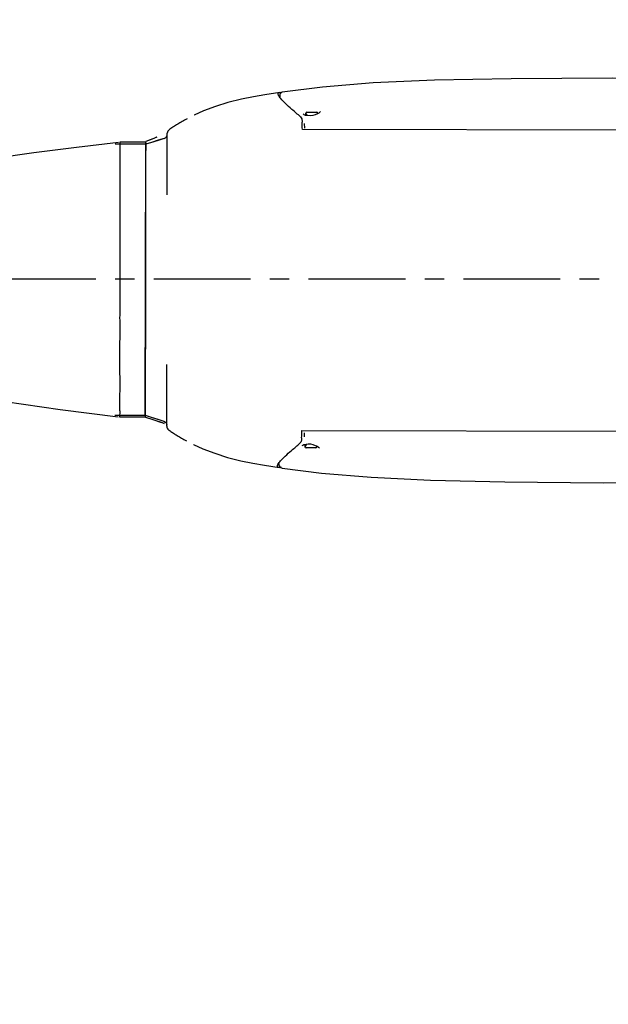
# Model space of a CAD drawing. Header units: millimetres. Extents: x 4086 to 10416, y 123 to 1549.
# Tile 229 of 256: x 9453 to 9499, y 534 to 610. Entities that reach past the tile are written whole.
import ezdxf

# ---------------------------------------------------------------- set-up
doc = ezdxf.new("R2010")
doc.units = ezdxf.units.MM
doc.linetypes.add('CENTER', pattern=[0.6, 0.375, -0.075, 0.075, -0.075])
for name, color, linetype in [('中心线', 7, 'Continuous'), ('外形图', 7, 'Continuous'), ('运动范围', 7, 'Continuous')]:
    doc.layers.add(name, color=color, linetype=linetype)
doc.styles.add('思源黑', font='SourceHanSansCN-Normal.ttf')
doc.dimstyles.new('尺寸标注_1_6比例中六弯折', dxfattribs={"dimtxt": 10, "dimasz": 8, "dimexe": 2, "dimexo": 1.5, "dimgap": 1, "dimtad": 1, "dimtih": 1, "dimtoh": 1, "dimdec": 1, "dimlfac": 6, "dimdsep": 46, "dimtxsty": '思源黑', "dimcen": 0.09, "dimadec": 0, "dimazin": 0, "dimtp": 0.01, "dimtm": 0.01, "dimtfac": 1, "dimtdec": 1, "dimtofl": 0, "dimtmove": 0, "dimatfit": 3, "dimfxl": 1, "dimtolj": 1, "dimarcsym": 0})

# ---------------------------------------------------------------- blocks, each defined once
blk = doc.blocks.new('*D680')
at = {"layer": 'Defpoints', "color": 0}
for p in [(9364.758, 590.013), (9588.057, 409.452)]:
    blk.add_point(p, dxfattribs=at)
at = {"layer": '中心线', "color": 0}
for p, q in [((9364.668, 590.013), (9364.848, 590.013)), ((9364.758, 589.923), (9364.758, 590.103))]:
    blk.add_line(p, q, dxfattribs=at)
at = {"layer": '中心线', "color": 0, "lineweight": -2}
for p in [(9594.278, 404.422), (9657.035, 383.913)]:
    blk.add_line(p, (9619.641, 383.913), dxfattribs=at)
at = {"layer": '中心线', "color": 0}
blk.add_solid([(9595.116, 405.459), (9593.439, 403.385), (9588.057, 409.452)], dxfattribs=at)
at = {"layer": '中心线', "color": 0, "insert": (9638.838, 395.282), "char_height": 10, "attachment_point": 2, "style": '思源黑'}
blk.add_mtext('\\A1;R1723', dxfattribs=at)
blk = doc.blocks.new('*D681')
at = {"layer": 'Defpoints', "color": 0}
for p in [(9406.996, 620.798), (9364.758, 590.013)]:
    blk.add_point(p, dxfattribs=at)
at = {"layer": '中心线', "color": 0, "lineweight": -2}
for p in [(9413.461, 625.51), (9494.385, 654.42)]:
    blk.add_line(p, (9453.126, 654.42), dxfattribs=at)
at = {"layer": '中心线', "color": 0}
for p, q in [((9364.668, 590.013), (9364.848, 590.013)), ((9364.758, 589.923), (9364.758, 590.103))]:
    blk.add_line(p, q, dxfattribs=at)
blk.add_solid([(9412.676, 626.588), (9414.246, 624.433), (9406.996, 620.798)], dxfattribs=at)
at = {"layer": '中心线', "color": 0, "insert": (9474.256, 665.788), "char_height": 10, "attachment_point": 2, "style": '思源黑'}
blk.add_mtext('\\A1;R313.6', dxfattribs=at)

msp = doc.modelspace()

# ---------------------------------------------------------------- linework, layer by layer
at = {"layer": '中心线', "linetype": 'CENTER', "ltscale": 20}
msp.add_line((9043.721, 589.998), (9702.299, 589.998), dxfattribs=at)
at = {"layer": '外形图', "color": 7, "linetype": 'Continuous'}
for p, q in [((9473.479, 604.275), (9473.478, 604.101)), ((9473.571, 604.435), (9473.479, 604.274)), ((9473.687, 604.47), (9473.571, 604.435)), ((9476.793, 604.856), (9473.671, 604.468)), ((9475.313, 602.745), (9475.298, 602.78)), ((9475.378, 602.701), (9475.313, 602.745)), ((9475.506, 602.663), (9475.507, 602.822)), ((9475.614, 602.647), (9475.507, 602.822)), ((9475.59, 602.905), (9476.34, 602.904)), ((9476.328, 602.746), (9476.236, 602.713)), ((9476.407, 602.778), (9476.328, 602.746)), ((9476.394, 602.773), (9476.423, 602.82)), ((9476.523, 602.841), (9476.407, 602.778)), ((9476.423, 602.787), (9476.423, 602.82)), ((9466.852, 602.68), (9466.849, 602.678)), ((9475.491, 602.665), (9475.378, 602.701)), ((9475.414, 601.659), (9475.406, 602.038)), ((9475.57, 602.652), (9475.491, 602.665)), ((9475.655, 602.643), (9475.57, 602.652)), ((9464.761, 596.546), (9464.769, 601.279)), ((9528.731, 601.479), (9475.235, 601.572)), ((9460.799, 600.431), (9460.729, 600.429)), ((9463.101, 600.427), (9460.799, 600.431)), ((9463.064, 579.427), (9463.101, 600.427)), ((9463.101, 600.382), (9463.101, 600.43)), ((9463.105, 600.428), (9463.101, 600.427)), ((9463.643, 600.595), (9463.105, 600.428)), ((9464.229, 600.779), (9463.643, 600.595)), ((9464.529, 600.875), (9464.07, 600.729)), ((9464.537, 600.878), (9464.229, 600.779)), ((9464.761, 596.516), (9464.761, 596.546)), ((9464.761, 596.497), (9464.761, 596.516)), ((9463.075, 585.881), (9463.089, 593.973)), ((9464.729, 578.569), (9464.738, 583.301)), ((9464.737, 582.768), (9464.737, 582.944)), ((9464.738, 583.331), (9464.738, 583.35)), ((9464.738, 583.301), (9464.738, 583.331)), ((9460.696, 579.433), (9460.766, 579.431)), ((9460.766, 579.431), (9463.064, 579.427)), ((9463.068, 579.425), (9463.064, 579.427)), ((9463.064, 579.427), (9463.064, 579.427)), ((9463.067, 579.426), (9463.513, 579.286)), ((9463.068, 579.425), (9463.606, 579.256)), ((9463.513, 579.286), (9464.032, 579.121)), ((9463.606, 579.256), (9464.191, 579.07)), ((9464.032, 579.121), (9464.491, 578.973)), ((9464.191, 579.07), (9464.499, 578.971)), ((9464.499, 578.971), (9464.623, 578.898)), ((9464.623, 578.898), (9464.702, 578.787)), ((9464.702, 578.787), (9464.729, 578.654)), ((9464.73, 578.895), (9464.73, 578.905)), ((9475.194, 578.239), (9525.917, 578.15)), ((9475.392, 577.765), (9475.399, 578.063)), ((9466.808, 577.16), (9466.804, 577.162)), ((9475.261, 577.109), (9475.358, 577.149)), ((9475.358, 577.149), (9475.433, 577.166)), ((9475.433, 577.166), (9475.518, 577.181)), ((9475.558, 577.186), (9475.435, 576.988)), ((9475.435, 577.167), (9475.435, 576.988)), ((9476.268, 576.904), (9475.518, 576.905)), ((9476.221, 577.094), (9476.316, 577.053)), ((9476.309, 577.056), (9476.352, 576.987)), ((9476.316, 577.053), (9476.387, 577.02)), ((9476.352, 577.037), (9476.352, 576.987)), ((9476.56, 576.869), (9476.56, 576.87)), ((9471.391, 575.713), (9472.29, 575.558)), ((9472.29, 575.558), (9473.427, 575.374)), ((9473.342, 575.615), (9473.345, 575.62)), ((9473.402, 575.677), (9473.402, 575.613)), ((9473.402, 575.622), (9473.411, 575.545)), ((9473.411, 575.545), (9473.529, 575.385)), ((9473.529, 575.385), (9473.667, 575.337)), ((9473.664, 575.338), (9473.666, 575.337))]:
    msp.add_line(p, q, dxfattribs=at)
for points in [[(9519.801, 605.12), (9514.432, 605.293), (9507.534, 605.459), (9499.262, 605.535), (9491.416, 605.499), (9485.465, 605.386), (9480.723, 605.174), (9476.793, 604.856)], [(9473.478, 604.444), (9472.34, 604.264), (9471.441, 604.111)], [(9471.441, 604.111), (9470.507, 603.926), (9469.473, 603.665), (9468.495, 603.357), (9467.571, 603.002), (9466.849, 602.678)], [(9476.632, 602.972), (9476.63, 602.955), (9476.599, 602.903), (9476.523, 602.841)], [(9466.31, 602.406), (9466.21, 602.353), (9466.113, 602.3), (9466.018, 602.247), (9465.926, 602.195), (9465.836, 602.143), (9465.748, 602.091), (9465.662, 602.04), (9465.578, 601.988), (9465.495, 601.938), (9465.415, 601.887), (9465.336, 601.837), (9465.259, 601.787), (9465.184, 601.737), (9465.11, 601.688), (9465.038, 601.639), (9464.967, 601.59), (9464.912, 601.552)], [(9476.236, 602.713), (9476.042, 602.658), (9475.841, 602.634), (9475.655, 602.643)], [(9464.07, 600.729), (9463.55, 600.566), (9463.104, 600.428)], [(9464.871, 578.295), (9464.921, 578.26), (9464.986, 578.215), (9465.051, 578.171), (9465.115, 578.128), (9465.18, 578.084), (9465.248, 578.039), (9465.317, 577.994), (9465.389, 577.948), (9465.463, 577.901), (9465.541, 577.853), (9465.62, 577.804), (9465.703, 577.755), (9465.788, 577.704), (9465.876, 577.653), (9465.968, 577.6), (9466.064, 577.546), (9466.164, 577.491), (9466.269, 577.434)], [(9466.804, 577.162), (9467.526, 576.836), (9468.448, 576.478), (9469.425, 576.166), (9470.458, 575.901), (9471.391, 575.713)], [(9475.227, 577.072), (9475.228, 577.078), (9475.261, 577.109)], [(9475.518, 577.181), (9475.691, 577.204), (9475.869, 577.2), (9476.046, 577.16), (9476.221, 577.094)], [(9476.387, 577.02), (9476.492, 576.955), (9476.546, 576.901), (9476.56, 576.869)], [(9473.664, 575.338), (9476.721, 574.949), (9480.561, 574.623), (9485.176, 574.397), (9490.926, 574.262), (9498.548, 574.194), (9507.093, 574.234), (9514.197, 574.377), (9519.721, 574.536)]]:
    msp.add_lwpolyline(points, dxfattribs=at)
for centre, radius, start, end in [((9475.59, 602.822), 0.0833, 89.9, 179.9), ((9476.34, 602.82), 0.0833, 359.9, 89.9), ((9464.435, 601.195), 0.333, 287.81277, 359.66455), ((9465.102, 601.279), 0.333, 124.84293, 179.9), ((9465.063, 578.568), 0.333, 179.9, 234.95708), ((9475.518, 576.988), 0.0833, 179.9, 269.9), ((9476.268, 576.987), 0.0833, 269.9, 359.9)]:
    msp.add_arc(centre, radius, start, end, dxfattribs=at)
for points, knots in [([(9473.354, 604.329), (9473.354, 604.354), (9473.372, 604.409), (9473.424, 604.431), (9473.451, 604.438)], [0, 0, 0, 0, 6227.823595, 13278.842333, 13278.842333, 13278.842333, 13278.842333]), ([(9473.451, 604.438), (9473.455, 604.439), (9473.464, 604.441), (9473.474, 604.443), (9473.478, 604.444)], [0, 0, 0, 0, 6468.374586, 13281.696893, 13281.696893, 13281.696893, 13281.696893]), ([(9475.095, 602.553), (9474.87, 602.743), (9474.469, 603.085), (9473.949, 603.552), (9473.594, 603.914), (9473.419, 604.135), (9473.377, 604.233)], [0, 0, 0, 0, 8636.603828, 15475.350621, 20452.832664, 23584.906783, 23584.906783, 23584.906783, 23584.906783]), ([(9475.095, 602.553), (9475.142, 602.514), (9475.204, 602.365), (9475.222, 602.217), (9475.224, 602.127)], [0, 0, 0, 0, 5373.720056, 13371.207433, 13371.207433, 13371.207433, 13371.207433]), ([(9475.181, 577.684), (9475.179, 577.594), (9475.16, 577.446), (9475.098, 577.297), (9475.051, 577.258)], [0, 0, 0, 0, 8226.977626, 13754.91372, 13754.91372, 13754.91372, 13754.91372]), ([(9473.345, 575.62), (9473.396, 575.718), (9473.576, 575.937), (9473.935, 576.294), (9474.444, 576.746), (9474.834, 577.076), (9475.051, 577.258)], [0, 0, 0, 0, 3409.696063, 8610.227167, 15606.58257, 24335.879202, 24335.879202, 24335.879202, 24335.879202]), ([(9473.303, 575.488), (9473.303, 575.497), (9473.308, 575.542), (9473.326, 575.584), (9473.342, 575.615)], [0, 0, 0, 0, 2853.282503, 13722.983565, 13722.983565, 13722.983565, 13722.983565]), ([(9473.428, 575.374), (9473.394, 575.379), (9473.329, 575.396), (9473.303, 575.461), (9473.303, 575.488)], [0, 0, 0, 0, 7561.807534, 13725.17321, 13725.17321, 13725.17321, 13725.17321])]:
    msp.add_open_spline(points, degree=3, knots=knots, dxfattribs=at)
for points in [[(9473.377, 604.233), (9473.364, 604.263), (9473.354, 604.296), (9473.354, 604.329)], [(9473.478, 604.444), (9473.501, 604.447), (9473.523, 604.448), (9473.546, 604.448)], [(9473.546, 604.448), (9473.575, 604.448), (9473.605, 604.446), (9473.634, 604.442)], [(9475.235, 601.572), (9475.231, 601.757), (9475.228, 601.942), (9475.224, 602.127)], [(9475.181, 577.684), (9475.186, 577.869), (9475.19, 578.054), (9475.194, 578.239)], [(9473.504, 575.369), (9473.478, 575.369), (9473.453, 575.37), (9473.428, 575.374)], [(9473.626, 575.38), (9473.586, 575.374), (9473.545, 575.37), (9473.504, 575.369)]]:
    msp.add_open_spline(points, degree=3, dxfattribs=at)
at = {"layer": '运动范围', "color": 7, "linetype": 'Continuous'}
for p, q in [((9463.098, 600.585), (9461.094, 600.588)), ((9463.073, 579.272), (9463.098, 600.626)), ((9463.098, 600.525), (9463.097, 599.942)), ((9463.381, 600.736), (9463.098, 600.626)), ((9463.729, 600.882), (9463.381, 600.736)), ((9463.933, 600.975), (9463.72, 600.878)), ((9463.947, 600.981), (9463.729, 600.882)), ((9463.947, 600.981), (9463.947, 600.981)), ((9461.098, 600.324), (9461.084, 588.644)), ((9463.088, 592.249), (9463.079, 584.548)), ((9461.063, 579.295), (9463.073, 579.292)), ((9463.073, 579.272), (9463.652, 579.097)), ((9463.073, 579.272), (9463.736, 579.071)), ((9463.652, 579.097), (9464.242, 578.902)), ((9463.736, 579.071), (9464.373, 578.856)), ((9464.242, 578.902), (9464.523, 578.801)), ((9464.373, 578.856), (9464.522, 578.799))]:
    msp.add_line(p, q, dxfattribs=at)
for points in [[(9460.985, 600.572), (9457.732, 600.179), (9454.442, 599.75), (9451.364, 599.321), (9448.47, 599.016), (9445.768, 598.939), (9443.279, 599.137), (9441.289, 599.459)], [(9463.72, 600.878), (9463.37, 600.732), (9463.098, 600.626)], [(9441.257, 580.361), (9444.506, 580.874), (9448.253, 580.938), (9452.21, 580.497), (9456.481, 579.878), (9460.953, 579.311)]]:
    msp.add_lwpolyline(points, dxfattribs=at)
msp.add_arc((9364.758, 590.013), 287.167, 190, 18.68011, dxfattribs=at)
for points, knots in [([(9461.095, 600.588), (9461.102, 600.588), (9461.096, 600.547), (9461.106, 600.508), (9461.098, 600.42), (9461.098, 600.359), (9461.098, 600.324)], [0, 0, 0, 0, 0.078757, 0.28766, 0.600233, 1, 1, 1, 1]), ([(9461.084, 588.644), (9461.083, 588.087), (9461.077, 586.982), (9461.085, 585.346), (9461.066, 583.77), (9461.081, 582.514), (9461.086, 581.584), (9461.076, 580.975), (9461.066, 580.449), (9461.072, 580.021), (9461.083, 579.697), (9461.086, 579.5), (9461.071, 579.382), (9461.072, 579.342), (9461.05, 579.295), (9461.063, 579.295)], [0, 0, 0, 0, 0.178703, 0.354517, 0.524836, 0.684467, 0.757317, 0.823187, 0.880028, 0.926109, 0.960532, 0.983433, 0.990961, 0.996122, 1, 1, 1, 1])]:
    msp.add_open_spline(points, degree=3, knots=knots, dxfattribs=at)

# ---------------------------------------------------------------- dimensions: what is measured, and where the dimension line sits
at = {"layer": '中心线', "color": 7}
for mpoint, picture, middle in [((9406.996, 620.798), '*D681', (9474.256, 654.42)), ((9588.057, 409.452), '*D680', (9638.838, 383.913))]:
    dim = msp.add_radius_dim(center=(9364.758, 590.013), mpoint=mpoint, dimstyle='尺寸标注_1_6比例中六弯折', dxfattribs=at)
    dim.commit()
    dim.dimension.update_dxf_attribs({"geometry": picture, "text_midpoint": middle, "dimtype": 164})

doc.saveas('drawing.dxf')
